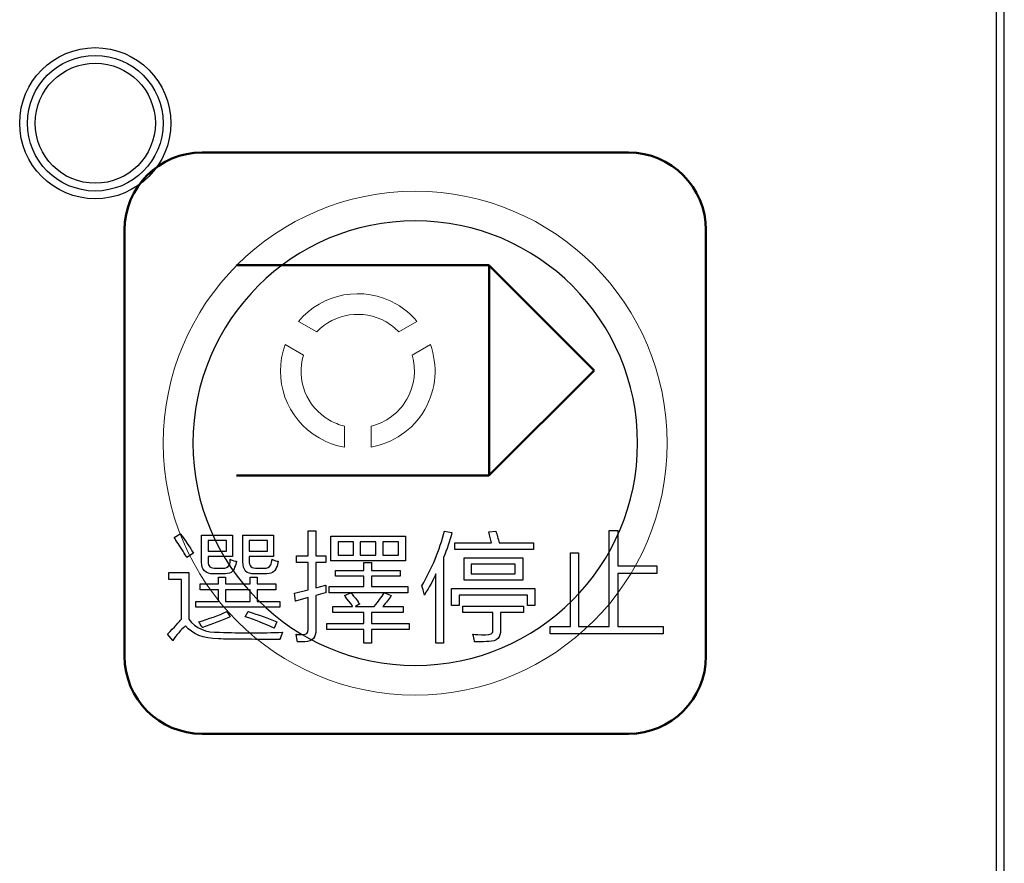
# Model space of a CAD drawing. Header units: millimetres. Extents: x 6964 to 8548, y -230 to 508.
# Tile 108 of 137: x 7400 to 7425, y 210 to 232. Entities that reach past the tile are written whole.
import ezdxf

# ---------------------------------------------------------------- set-up
doc = ezdxf.new("R2010")
doc.units = ezdxf.units.MM
doc.header["$LTSCALE"] = 3
doc.layers.add('layer 1', color=7, linetype='Continuous')

msp = doc.modelspace()

# ---------------------------------------------------------------- linework, layer by layer
at = {"linetype": 'Continuous', "lineweight": 30}
msp.add_line((7425.405, 189.698), (7425.405, 256.201), dxfattribs=at)
at = {"layer": 'layer 1'}
for points in [[(7425.204, 189.698), (7425.204, 189.698), (7425.204, 256.201), (7425.204, 256.201)], [(7407.449, 218.339), (7407.449, 218.339), (7407.449, 218.983), (7407.449, 218.983)], [(7407.449, 218.983), (7407.449, 218.983), (7407.643, 218.983), (7407.643, 218.983)], [(7407.643, 218.983), (7407.643, 218.983), (7407.643, 218.339), (7407.643, 218.339)], [(7410.376, 217.571), (7410.643, 218.017), (7410.838, 218.487), (7410.959, 218.982)], [(7410.959, 218.982), (7410.959, 218.982), (7411.154, 218.945), (7411.154, 218.945)], [(7412.104, 218.958), (7412.104, 218.958), (7412.286, 218.982), (7412.286, 218.982)], [(7412.286, 218.982), (7412.318, 218.885), (7412.347, 218.783), (7412.371, 218.678)], [(7415.214, 216.515), (7415.214, 216.515), (7415.214, 218.995), (7415.214, 218.995)], [(7415.214, 218.995), (7415.214, 218.995), (7415.433, 218.995), (7415.433, 218.995)], [(7415.433, 218.995), (7415.433, 218.995), (7415.433, 218.084), (7415.433, 218.084)], [(7403.988, 218.811), (7403.988, 218.811), (7404.146, 218.909), (7404.146, 218.909)], [(7404.219, 218.459), (7404.122, 218.613), (7404.045, 218.73), (7403.988, 218.811)], [(7404.146, 218.909), (7404.268, 218.747), (7404.382, 218.581), (7404.487, 218.41)], [(7404.695, 218.18), (7404.695, 218.18), (7404.695, 218.872), (7404.695, 218.872)], [(7404.695, 218.872), (7404.695, 218.872), (7405.497, 218.872), (7405.497, 218.872)], [(7404.865, 218.738), (7404.865, 218.738), (7404.865, 218.458), (7404.865, 218.458)], [(7405.339, 218.738), (7405.339, 218.738), (7404.865, 218.738), (7404.865, 218.738)], [(7405.339, 218.458), (7405.339, 218.458), (7405.339, 218.738), (7405.339, 218.738)], [(7405.497, 218.872), (7405.497, 218.872), (7405.497, 218.324), (7405.497, 218.324)], [(7405.763, 218.191), (7405.763, 218.191), (7405.763, 218.872), (7405.763, 218.872)], [(7405.763, 218.872), (7405.763, 218.872), (7406.552, 218.872), (7406.552, 218.872)], [(7405.92, 218.738), (7405.92, 218.738), (7405.92, 218.458), (7405.92, 218.458)], [(7406.394, 218.738), (7406.394, 218.738), (7405.92, 218.738), (7405.92, 218.738)], [(7406.394, 218.458), (7406.394, 218.458), (7406.394, 218.738), (7406.394, 218.738)], [(7406.552, 218.872), (7406.552, 218.872), (7406.552, 218.324), (7406.552, 218.324)], [(7408.034, 218.215), (7408.034, 218.215), (7408.034, 218.85), (7408.034, 218.85)], [(7408.034, 218.85), (7408.034, 218.85), (7409.956, 218.85), (7409.956, 218.85)], [(7409.956, 218.85), (7409.956, 218.85), (7409.956, 218.215), (7409.956, 218.215)], [(7411.154, 218.945), (7411.097, 218.719), (7411.024, 218.504), (7410.935, 218.301)], [(7412.176, 218.678), (7412.152, 218.767), (7412.128, 218.861), (7412.104, 218.958)], [(7404.317, 218.301), (7404.292, 218.341), (7404.26, 218.394), (7404.219, 218.459)], [(7404.865, 218.458), (7404.865, 218.458), (7405.339, 218.458), (7405.339, 218.458)], [(7405.92, 218.458), (7405.92, 218.458), (7406.394, 218.458), (7406.394, 218.458)], [(7408.216, 218.703), (7408.216, 218.703), (7408.216, 218.361), (7408.216, 218.361)], [(7408.619, 218.703), (7408.619, 218.703), (7408.216, 218.703), (7408.216, 218.703)], [(7408.619, 218.361), (7408.619, 218.361), (7408.619, 218.703), (7408.619, 218.703)], [(7408.789, 218.703), (7408.789, 218.703), (7408.789, 218.361), (7408.789, 218.361)], [(7409.188, 218.703), (7409.188, 218.703), (7408.789, 218.703), (7408.789, 218.703)], [(7409.188, 218.361), (7409.188, 218.361), (7409.188, 218.703), (7409.188, 218.703)], [(7409.773, 218.703), (7409.773, 218.703), (7409.371, 218.703), (7409.371, 218.703)], [(7409.371, 218.703), (7409.371, 218.703), (7409.371, 218.361), (7409.371, 218.361)], [(7409.773, 218.361), (7409.773, 218.361), (7409.773, 218.703), (7409.773, 218.703)], [(7411.228, 218.508), (7411.228, 218.508), (7411.228, 218.678), (7411.228, 218.678)], [(7411.228, 218.678), (7411.228, 218.678), (7412.176, 218.678), (7412.176, 218.678)], [(7413.258, 218.508), (7413.258, 218.508), (7411.228, 218.508), (7411.228, 218.508)], [(7412.371, 218.678), (7412.371, 218.678), (7413.258, 218.678), (7413.258, 218.678)], [(7413.258, 218.678), (7413.258, 218.678), (7413.258, 218.508), (7413.258, 218.508)], [(7404.487, 218.41), (7404.487, 218.41), (7404.317, 218.301), (7404.317, 218.301)], [(7405.497, 218.324), (7405.497, 218.324), (7404.865, 218.324), (7404.865, 218.324)], [(7404.865, 218.324), (7404.865, 218.324), (7404.865, 218.191), (7404.865, 218.191)], [(7405.413, 218.107), (7405.429, 218.147), (7405.437, 218.196), (7405.437, 218.253)], [(7405.437, 218.253), (7405.461, 218.237), (7405.505, 218.22), (7405.57, 218.204)], [(7405.595, 218.204), (7405.587, 218.139), (7405.57, 218.087), (7405.546, 218.046)], [(7405.57, 218.204), (7405.579, 218.204), (7405.587, 218.204), (7405.595, 218.204)], [(7405.92, 218.215), (7405.913, 218.078), (7405.985, 218.014), (7406.139, 218.022)], [(7406.552, 218.324), (7406.552, 218.324), (7405.92, 218.324), (7405.92, 218.324)], [(7405.92, 218.324), (7405.92, 218.324), (7405.92, 218.215), (7405.92, 218.215)], [(7406.48, 218.107), (7406.496, 218.147), (7406.508, 218.196), (7406.516, 218.253)], [(7406.516, 218.253), (7406.541, 218.237), (7406.585, 218.22), (7406.65, 218.204)], [(7406.674, 218.204), (7406.666, 218.139), (7406.65, 218.087), (7406.626, 218.046)], [(7406.65, 218.204), (7406.658, 218.204), (7406.666, 218.204), (7406.674, 218.204)], [(7407.145, 218.169), (7407.145, 218.169), (7407.145, 218.339), (7407.145, 218.339)], [(7407.145, 218.339), (7407.145, 218.339), (7407.449, 218.339), (7407.449, 218.339)], [(7407.643, 218.339), (7407.643, 218.339), (7407.899, 218.339), (7407.899, 218.339)], [(7407.899, 218.339), (7407.899, 218.339), (7407.899, 218.169), (7407.899, 218.169)], [(7409.956, 218.215), (7409.956, 218.215), (7408.034, 218.215), (7408.034, 218.215)], [(7408.216, 218.361), (7408.216, 218.361), (7408.619, 218.361), (7408.619, 218.361)], [(7408.789, 218.361), (7408.789, 218.361), (7409.188, 218.361), (7409.188, 218.361)], [(7409.371, 218.361), (7409.371, 218.361), (7409.773, 218.361), (7409.773, 218.361)], [(7410.935, 218.301), (7410.935, 218.301), (7410.935, 216.088), (7410.935, 216.088)], [(7411.472, 217.717), (7411.472, 217.717), (7411.472, 218.289), (7411.472, 218.289)], [(7411.472, 218.289), (7411.472, 218.289), (7412.98, 218.289), (7412.98, 218.289)], [(7412.98, 218.289), (7412.98, 218.289), (7412.98, 217.717), (7412.98, 217.717)], [(7414.215, 216.515), (7414.215, 216.515), (7414.215, 218.423), (7414.215, 218.423)], [(7414.215, 218.423), (7414.215, 218.423), (7414.421, 218.423), (7414.421, 218.423)], [(7414.421, 218.423), (7414.421, 218.423), (7414.421, 216.515), (7414.421, 216.515)], [(7405.011, 217.876), (7404.8, 217.876), (7404.695, 217.977), (7404.695, 218.18)], [(7404.865, 218.191), (7404.857, 218.07), (7404.926, 218.014), (7405.072, 218.022)], [(7405.072, 218.022), (7405.072, 218.022), (7405.23, 218.022), (7405.23, 218.022)], [(7405.23, 218.022), (7405.319, 218.022), (7405.38, 218.05), (7405.413, 218.107)], [(7405.546, 218.046), (7405.522, 217.924), (7405.424, 217.868), (7405.254, 217.876)], [(7406.067, 217.876), (7405.855, 217.868), (7405.754, 217.973), (7405.763, 218.191)], [(7406.139, 218.022), (7406.139, 218.022), (7406.297, 218.022), (7406.297, 218.022)], [(7406.297, 218.022), (7406.387, 218.022), (7406.447, 218.05), (7406.48, 218.107)], [(7406.626, 218.046), (7406.593, 217.924), (7406.492, 217.868), (7406.322, 217.876)], [(7407.449, 218.169), (7407.449, 218.169), (7407.145, 218.169), (7407.145, 218.169)], [(7407.449, 217.464), (7407.449, 217.464), (7407.449, 218.169), (7407.449, 218.169)], [(7407.899, 218.169), (7407.899, 218.169), (7407.643, 218.169), (7407.643, 218.169)], [(7407.643, 218.169), (7407.643, 218.169), (7407.643, 217.512), (7407.643, 217.512)], [(7408.154, 217.813), (7408.154, 217.813), (7408.154, 217.96), (7408.154, 217.96)], [(7408.154, 217.96), (7408.154, 217.96), (7408.884, 217.96), (7408.884, 217.96)], [(7408.884, 217.96), (7408.884, 217.96), (7408.884, 218.166), (7408.884, 218.166)], [(7408.884, 218.166), (7408.884, 218.166), (7409.078, 218.166), (7409.078, 218.166)], [(7409.078, 218.166), (7409.078, 218.166), (7409.078, 217.96), (7409.078, 217.96)], [(7409.078, 217.96), (7409.078, 217.96), (7409.82, 217.96), (7409.82, 217.96)], [(7409.82, 217.96), (7409.82, 217.96), (7409.82, 217.813), (7409.82, 217.813)], [(7411.654, 218.131), (7411.654, 218.131), (7411.654, 217.875), (7411.654, 217.875)], [(7412.786, 218.131), (7412.786, 218.131), (7411.654, 218.131), (7411.654, 218.131)], [(7412.786, 217.875), (7412.786, 217.875), (7412.786, 218.131), (7412.786, 218.131)], [(7415.433, 218.084), (7415.433, 218.084), (7416.442, 218.084), (7416.442, 218.084)], [(7416.442, 218.084), (7416.442, 218.084), (7416.442, 217.889), (7416.442, 217.889)], [(7403.853, 217.73), (7403.853, 217.73), (7403.853, 217.912), (7403.853, 217.912)], [(7403.853, 217.912), (7403.853, 217.912), (7404.364, 217.912), (7404.364, 217.912)], [(7404.181, 217.73), (7404.181, 217.73), (7403.853, 217.73), (7403.853, 217.73)], [(7404.181, 216.708), (7404.181, 216.708), (7404.181, 217.73), (7404.181, 217.73)], [(7404.364, 217.912), (7404.364, 217.912), (7404.364, 216.708), (7404.364, 216.708)], [(7405.254, 217.876), (7405.254, 217.876), (7405.011, 217.876), (7405.011, 217.876)], [(7405.131, 217.619), (7405.131, 217.619), (7405.131, 217.789), (7405.131, 217.789)], [(7405.131, 217.789), (7405.131, 217.789), (7405.313, 217.789), (7405.313, 217.789)], [(7405.313, 217.789), (7405.313, 217.789), (7405.313, 217.619), (7405.313, 217.619)], [(7405.946, 217.619), (7405.946, 217.619), (7405.946, 217.789), (7405.946, 217.789)], [(7405.946, 217.789), (7405.946, 217.789), (7406.129, 217.789), (7406.129, 217.789)], [(7406.322, 217.876), (7406.322, 217.876), (7406.067, 217.876), (7406.067, 217.876)], [(7406.129, 217.789), (7406.129, 217.789), (7406.129, 217.619), (7406.129, 217.619)], [(7408.884, 217.813), (7408.884, 217.813), (7408.154, 217.813), (7408.154, 217.813)], [(7408.884, 217.548), (7408.884, 217.548), (7408.884, 217.813), (7408.884, 217.813)], [(7409.82, 217.813), (7409.82, 217.813), (7409.078, 217.813), (7409.078, 217.813)], [(7409.078, 217.813), (7409.078, 217.813), (7409.078, 217.548), (7409.078, 217.548)], [(7410.741, 217.876), (7410.692, 217.762), (7410.607, 217.604), (7410.485, 217.401)], [(7410.741, 216.088), (7410.741, 216.088), (7410.741, 217.876), (7410.741, 217.876)], [(7412.98, 217.717), (7412.98, 217.717), (7411.472, 217.717), (7411.472, 217.717)], [(7411.654, 217.875), (7411.654, 217.875), (7412.786, 217.875), (7412.786, 217.875)], [(7416.442, 217.889), (7416.442, 217.889), (7415.433, 217.889), (7415.433, 217.889)], [(7415.433, 217.889), (7415.433, 217.889), (7415.433, 216.515), (7415.433, 216.515)], [(7404.657, 217.461), (7404.657, 217.461), (7404.657, 217.619), (7404.657, 217.619)], [(7404.657, 217.619), (7404.657, 217.619), (7405.131, 217.619), (7405.131, 217.619)], [(7405.131, 217.461), (7405.131, 217.461), (7404.657, 217.461), (7404.657, 217.461)], [(7405.131, 217.16), (7405.131, 217.16), (7405.131, 217.461), (7405.131, 217.461)], [(7405.313, 217.619), (7405.313, 217.619), (7405.946, 217.619), (7405.946, 217.619)], [(7405.313, 217.461), (7405.313, 217.461), (7405.313, 217.16), (7405.313, 217.16)], [(7405.946, 217.461), (7405.946, 217.461), (7405.313, 217.461), (7405.313, 217.461)], [(7405.946, 217.16), (7405.946, 217.16), (7405.946, 217.461), (7405.946, 217.461)], [(7406.129, 217.619), (7406.129, 217.619), (7406.615, 217.619), (7406.615, 217.619)], [(7406.615, 217.461), (7406.615, 217.461), (7406.129, 217.461), (7406.129, 217.461)], [(7406.129, 217.461), (7406.129, 217.461), (7406.129, 217.16), (7406.129, 217.16)], [(7406.615, 217.619), (7406.615, 217.619), (7406.615, 217.461), (7406.615, 217.461)], [(7407.096, 217.379), (7407.096, 217.379), (7407.449, 217.464), (7407.449, 217.464)], [(7407.643, 217.512), (7407.643, 217.512), (7407.899, 217.585), (7407.899, 217.585)], [(7407.899, 217.585), (7407.899, 217.52), (7407.899, 217.455), (7407.899, 217.39)], [(7407.984, 217.39), (7407.984, 217.39), (7407.984, 217.548), (7407.984, 217.548)], [(7407.984, 217.548), (7407.984, 217.548), (7408.884, 217.548), (7408.884, 217.548)], [(7409.078, 217.548), (7409.078, 217.548), (7410.014, 217.548), (7410.014, 217.548)], [(7410.014, 217.548), (7410.014, 217.548), (7410.014, 217.39), (7410.014, 217.39)], [(7410.449, 217.328), (7410.424, 217.425), (7410.4, 217.507), (7410.376, 217.571)], [(7411.142, 217.06), (7411.142, 217.06), (7411.142, 217.498), (7411.142, 217.498)], [(7411.142, 217.498), (7411.142, 217.498), (7413.295, 217.498), (7413.295, 217.498)], [(7413.295, 217.498), (7413.295, 217.498), (7413.295, 217.06), (7413.295, 217.06)], [(7407.121, 217.172), (7407.121, 217.172), (7407.096, 217.379), (7407.096, 217.379)], [(7407.449, 217.269), (7407.449, 217.269), (7407.121, 217.172), (7407.121, 217.172)], [(7407.449, 216.442), (7407.449, 216.442), (7407.449, 217.269), (7407.449, 217.269)], [(7407.899, 217.39), (7407.801, 217.366), (7407.716, 217.342), (7407.643, 217.317)], [(7407.643, 217.317), (7407.643, 217.317), (7407.643, 216.43), (7407.643, 216.43)], [(7408.543, 217.39), (7408.543, 217.39), (7407.984, 217.39), (7407.984, 217.39)], [(7408.385, 217.317), (7408.385, 217.317), (7408.543, 217.39), (7408.543, 217.39)], [(7408.446, 217.232), (7408.422, 217.273), (7408.401, 217.301), (7408.385, 217.317)], [(7408.592, 217.038), (7408.567, 217.086), (7408.519, 217.151), (7408.446, 217.232)], [(7409.408, 217.39), (7409.408, 217.39), (7408.545, 217.39), (7408.545, 217.39)], [(7408.545, 217.39), (7408.585, 217.342), (7408.642, 217.273), (7408.715, 217.184)], [(7408.715, 217.184), (7408.739, 217.143), (7408.759, 217.115), (7408.775, 217.099)], [(7409.152, 217.038), (7409.25, 217.16), (7409.335, 217.277), (7409.408, 217.39)], [(7409.589, 217.317), (7409.532, 217.228), (7409.459, 217.135), (7409.37, 217.038)], [(7410.014, 217.39), (7410.014, 217.39), (7409.419, 217.39), (7409.419, 217.39)], [(7409.419, 217.39), (7409.419, 217.39), (7409.589, 217.317), (7409.589, 217.317)], [(7410.485, 217.401), (7410.469, 217.369), (7410.457, 217.344), (7410.449, 217.328)], [(7413.1, 217.328), (7413.1, 217.328), (7411.337, 217.328), (7411.337, 217.328)], [(7411.337, 217.328), (7411.337, 217.328), (7411.337, 217.06), (7411.337, 217.06)], [(7413.1, 217.06), (7413.1, 217.06), (7413.1, 217.328), (7413.1, 217.328)], [(7404.547, 217.013), (7404.547, 217.013), (7404.547, 217.16), (7404.547, 217.16)], [(7404.547, 217.16), (7404.547, 217.16), (7405.131, 217.16), (7405.131, 217.16)], [(7406.712, 217.013), (7406.712, 217.013), (7404.547, 217.013), (7404.547, 217.013)], [(7405.313, 217.16), (7405.313, 217.16), (7405.946, 217.16), (7405.946, 217.16)], [(7406.129, 217.16), (7406.129, 217.16), (7406.712, 217.16), (7406.712, 217.16)], [(7406.712, 217.16), (7406.712, 217.16), (7406.712, 217.013), (7406.712, 217.013)], [(7408.081, 216.88), (7408.081, 216.88), (7408.081, 217.038), (7408.081, 217.038)], [(7408.081, 217.038), (7408.081, 217.038), (7408.592, 217.038), (7408.592, 217.038)], [(7408.775, 217.099), (7408.775, 217.099), (7408.666, 217.038), (7408.666, 217.038)], [(7408.666, 217.038), (7408.666, 217.038), (7409.152, 217.038), (7409.152, 217.038)], [(7409.37, 217.038), (7409.37, 217.038), (7409.893, 217.038), (7409.893, 217.038)], [(7409.893, 217.038), (7409.893, 217.038), (7409.893, 216.88), (7409.893, 216.88)], [(7411.337, 217.06), (7411.337, 217.06), (7411.142, 217.06), (7411.142, 217.06)], [(7411.435, 216.877), (7411.435, 216.877), (7411.435, 217.047), (7411.435, 217.047)], [(7411.435, 217.047), (7411.435, 217.047), (7413.003, 217.047), (7413.003, 217.047)], [(7413.003, 217.047), (7413.003, 217.047), (7413.003, 216.877), (7413.003, 216.877)], [(7413.295, 217.06), (7413.295, 217.06), (7413.1, 217.06), (7413.1, 217.06)], [(7403.817, 216.319), (7403.995, 216.506), (7404.117, 216.636), (7404.181, 216.708)], [(7404.364, 216.708), (7404.543, 216.473), (7404.806, 216.36), (7405.154, 216.368)], [(7404.621, 216.635), (7404.888, 216.716), (7405.131, 216.805), (7405.35, 216.903)], [(7405.435, 216.769), (7405.216, 216.68), (7404.977, 216.586), (7404.718, 216.489)], [(7405.35, 216.903), (7405.35, 216.903), (7405.435, 216.769), (7405.435, 216.769)], [(7405.824, 216.769), (7405.824, 216.769), (7405.897, 216.903), (7405.897, 216.903)], [(7406.566, 216.477), (7406.315, 216.59), (7406.068, 216.688), (7405.824, 216.769)], [(7405.897, 216.903), (7406.165, 216.821), (7406.412, 216.733), (7406.639, 216.635)], [(7408.884, 216.88), (7408.884, 216.88), (7408.081, 216.88), (7408.081, 216.88)], [(7408.884, 216.599), (7408.884, 216.599), (7408.884, 216.88), (7408.884, 216.88)], [(7409.893, 216.88), (7409.893, 216.88), (7409.078, 216.88), (7409.078, 216.88)], [(7409.078, 216.88), (7409.078, 216.88), (7409.078, 216.599), (7409.078, 216.599)], [(7412.213, 216.877), (7412.213, 216.877), (7411.435, 216.877), (7411.435, 216.877)], [(7412.213, 216.439), (7412.213, 216.439), (7412.213, 216.877), (7412.213, 216.877)], [(7413.003, 216.877), (7413.003, 216.877), (7412.408, 216.877), (7412.408, 216.877)], [(7412.408, 216.877), (7412.408, 216.877), (7412.408, 216.439), (7412.408, 216.439)], [(7404.279, 216.538), (7404.157, 216.425), (7404.048, 216.299), (7403.951, 216.161)], [(7405.13, 216.198), (7404.741, 216.206), (7404.457, 216.319), (7404.279, 216.538)], [(7404.669, 216.562), (7404.653, 216.595), (7404.637, 216.619), (7404.621, 216.635)], [(7404.718, 216.489), (7404.71, 216.505), (7404.693, 216.53), (7404.669, 216.562)], [(7406.639, 216.635), (7406.639, 216.635), (7406.566, 216.477), (7406.566, 216.477)], [(7407.643, 216.43), (7407.651, 216.235), (7407.558, 216.134), (7407.363, 216.126)], [(7407.923, 216.441), (7407.923, 216.441), (7407.923, 216.599), (7407.923, 216.599)], [(7407.923, 216.599), (7407.923, 216.599), (7408.884, 216.599), (7408.884, 216.599)], [(7408.884, 216.441), (7408.884, 216.441), (7407.923, 216.441), (7407.923, 216.441)], [(7408.884, 216.088), (7408.884, 216.088), (7408.884, 216.441), (7408.884, 216.441)], [(7409.078, 216.599), (7409.078, 216.599), (7410.051, 216.599), (7410.051, 216.599)], [(7410.051, 216.441), (7410.051, 216.441), (7409.078, 216.441), (7409.078, 216.441)], [(7409.078, 216.441), (7409.078, 216.441), (7409.078, 216.088), (7409.078, 216.088)], [(7410.051, 216.599), (7410.051, 216.599), (7410.051, 216.441), (7410.051, 216.441)], [(7412.019, 216.305), (7412.156, 216.297), (7412.221, 216.342), (7412.213, 216.439)], [(7412.408, 216.439), (7412.415, 216.228), (7412.314, 216.127), (7412.104, 216.135)], [(7413.692, 216.332), (7413.692, 216.332), (7413.692, 216.515), (7413.692, 216.515)], [(7413.692, 216.515), (7413.692, 216.515), (7414.215, 216.515), (7414.215, 216.515)], [(7414.421, 216.515), (7414.421, 216.515), (7415.214, 216.515), (7415.214, 216.515)], [(7415.433, 216.515), (7415.433, 216.515), (7416.6, 216.515), (7416.6, 216.515)], [(7416.6, 216.515), (7416.6, 216.515), (7416.6, 216.332), (7416.6, 216.332)], [(7403.951, 216.161), (7403.951, 216.161), (7403.817, 216.319), (7403.817, 216.319)], [(7406.71, 216.186), (7405.989, 216.186), (7405.462, 216.189), (7405.13, 216.198)], [(7405.154, 216.368), (7405.706, 216.352), (7406.249, 216.352), (7406.784, 216.368)], [(7406.784, 216.368), (7406.759, 216.303), (7406.735, 216.242), (7406.71, 216.186)], [(7407.169, 216.126), (7407.161, 216.174), (7407.149, 216.239), (7407.132, 216.32)], [(7411.738, 216.147), (7411.731, 216.196), (7411.715, 216.253), (7411.69, 216.318)], [(7411.69, 216.318), (7411.763, 216.309), (7411.872, 216.305), (7412.019, 216.305)], [(7416.6, 216.332), (7416.6, 216.332), (7413.692, 216.332), (7413.692, 216.332)], [(7407.363, 216.126), (7407.291, 216.126), (7407.226, 216.126), (7407.169, 216.126)], [(7409.078, 216.088), (7409.078, 216.088), (7408.884, 216.088), (7408.884, 216.088)], [(7410.935, 216.088), (7410.935, 216.088), (7410.741, 216.088), (7410.741, 216.088)], [(7411.738, 216.123), (7411.738, 216.131), (7411.738, 216.139), (7411.738, 216.147)], [(7412.104, 216.135), (7412.047, 216.127), (7411.925, 216.123), (7411.738, 216.123)]]:
    msp.add_open_spline(points, degree=3, dxfattribs=at)
for points, knots in [([(7403.903, 229.505), (7403.903, 230.582), (7403.03, 231.455), (7401.953, 231.455), (7401.953, 231.455), (7400.876, 231.455), (7400.003, 230.582), (7400.003, 229.505), (7400.003, 229.505), (7400.003, 228.428), (7400.876, 227.555), (7401.953, 227.555), (7401.953, 227.555), (7403.03, 227.555), (7403.903, 228.428), (7403.903, 229.505)], [0, 0, 0, 0, 0.2, 0.2, 0.2, 0.2, 0.4, 0.4, 0.4, 0.4, 0.6, 0.6, 0.6, 0.6, 1, 1, 1, 1]), ([(7403.703, 229.505), (7403.703, 230.471), (7402.92, 231.255), (7401.953, 231.255), (7401.953, 231.255), (7400.987, 231.255), (7400.203, 230.471), (7400.203, 229.505), (7400.203, 229.505), (7400.203, 228.538), (7400.987, 227.755), (7401.953, 227.755), (7401.953, 227.755), (7402.92, 227.755), (7403.703, 228.538), (7403.703, 229.505)], [0, 0, 0, 0, 0.2, 0.2, 0.2, 0.2, 0.4, 0.4, 0.4, 0.4, 0.6, 0.6, 0.6, 0.6, 1, 1, 1, 1]), ([(7403.503, 229.505), (7403.503, 230.361), (7402.809, 231.055), (7401.953, 231.055), (7401.953, 231.055), (7401.097, 231.055), (7400.403, 230.361), (7400.403, 229.505), (7400.403, 229.505), (7400.403, 228.649), (7401.097, 227.955), (7401.953, 227.955), (7401.953, 227.955), (7402.809, 227.955), (7403.503, 228.649), (7403.503, 229.505)], [0, 0, 0, 0, 0.2, 0.2, 0.2, 0.2, 0.4, 0.4, 0.4, 0.4, 0.6, 0.6, 0.6, 0.6, 1, 1, 1, 1]), ([(7407.132, 216.32), (7407.157, 216.312), (7407.213, 216.308), (7407.303, 216.308), (7407.303, 216.308), (7407.4, 216.308), (7407.449, 216.353), (7407.449, 216.442)], [0.64, 0.64, 0.64, 0.64, 0.68, 0.68, 0.68, 0.68000001, 0.72, 0.72, 0.72, 0.72])]:
    msp.add_open_spline(points, degree=3, knots=knots, dxfattribs=at)
at = {"layer": 'layer 1', "lineweight": 50}
for points in [[(7402.708, 226.75), (7402.708, 227.85), (7403.608, 228.75), (7404.708, 228.75)], [(7404.708, 228.75), (7404.708, 228.75), (7415.708, 228.75), (7415.708, 228.75)], [(7415.708, 228.75), (7416.808, 228.75), (7417.708, 227.85), (7417.708, 226.75)], [(7402.708, 215.75), (7402.708, 215.75), (7402.708, 226.75), (7402.708, 226.75)], [(7417.708, 226.75), (7417.708, 226.75), (7417.708, 215.75), (7417.708, 215.75)], [(7405.597, 225.839), (7405.597, 225.839), (7412.107, 225.839), (7412.107, 225.839)], [(7412.107, 225.839), (7412.107, 225.839), (7414.82, 223.126), (7414.82, 223.126)], [(7412.111, 225.839), (7412.111, 225.839), (7412.111, 220.413), (7412.111, 220.413)], [(7414.82, 223.126), (7414.82, 223.126), (7412.107, 220.413), (7412.107, 220.413)], [(7412.107, 220.413), (7412.107, 220.413), (7405.597, 220.413), (7405.597, 220.413)], [(7404.708, 213.75), (7403.608, 213.75), (7402.708, 214.65), (7402.708, 215.75)], [(7417.708, 215.75), (7417.708, 214.65), (7416.808, 213.75), (7415.708, 213.75)], [(7415.708, 213.75), (7415.708, 213.75), (7404.708, 213.75), (7404.708, 213.75)]]:
    msp.add_open_spline(points, degree=3, dxfattribs=at)
at = {"layer": 'layer 1', "lineweight": 9}
for points, knots in [([(7416.708, 221.25), (7416.708, 224.84), (7413.798, 227.75), (7410.208, 227.75), (7410.208, 227.75), (7406.618, 227.75), (7403.708, 224.84), (7403.708, 221.25), (7403.708, 221.25), (7403.708, 217.66), (7406.618, 214.75), (7410.208, 214.75)], [0, 0, 0, 0, 0.2, 0.2, 0.2, 0.2, 0.4, 0.4, 0.4, 0.4, 0.6, 0.6, 0.6, 0.6]), ([(7407.132, 216.32), (7407.157, 216.312), (7407.213, 216.308), (7407.303, 216.308), (7407.303, 216.308), (7407.4, 216.308), (7407.449, 216.353), (7407.449, 216.442)], [0.64, 0.64, 0.64, 0.64, 0.68, 0.68, 0.68, 0.68000001, 0.72, 0.72, 0.72, 0.72])]:
    msp.add_open_spline(points, degree=3, knots=knots, dxfattribs=at)
at = {"layer": 'layer 1', "lineweight": 25}
for points, knots in [([(7415.944, 221.25), (7415.944, 224.418), (7413.376, 226.985), (7410.208, 226.985), (7410.208, 226.985), (7407.041, 226.985), (7404.473, 224.418), (7404.473, 221.25)], [0, 0, 0, 0, 0.2, 0.2, 0.2, 0.2, 0.4, 0.4, 0.4, 0.4]), ([(7404.473, 221.25), (7404.473, 218.082), (7407.041, 215.515), (7410.208, 215.515), (7410.208, 215.515), (7413.376, 215.515), (7415.944, 218.082), (7415.944, 221.25)], [0.4, 0.4, 0.4, 0.4, 0.6, 0.6, 0.6, 0.6, 1, 1, 1, 1])]:
    msp.add_open_spline(points, degree=3, knots=knots, dxfattribs=at)
at = {"layer": 'layer 1', "lineweight": 9}
for points in [[(7407.196, 224.392), (7407.806, 225.121), (7408.87, 225.329), (7409.721, 224.838)], [(7409.721, 224.838), (7409.929, 224.718), (7410.107, 224.566), (7410.252, 224.392)], [(7409.455, 224.377), (7408.859, 224.721), (7408.121, 224.598), (7407.666, 224.121)], [(7407.666, 224.121), (7407.666, 224.121), (7407.196, 224.392), (7407.196, 224.392)], [(7409.782, 224.121), (7409.688, 224.219), (7409.579, 224.306), (7409.455, 224.377)], [(7410.252, 224.392), (7410.252, 224.392), (7409.782, 224.121), (7409.782, 224.121)], [(7407.727, 221.384), (7406.876, 221.875), (7406.524, 222.901), (7406.85, 223.794)], [(7406.85, 223.794), (7406.85, 223.794), (7407.321, 223.522), (7407.321, 223.522)], [(7410.127, 223.522), (7410.127, 223.522), (7410.598, 223.793), (7410.598, 223.793)], [(7410.598, 223.793), (7410.792, 223.259), (7410.758, 222.645), (7410.451, 222.114)], [(7407.321, 223.522), (7407.135, 222.89), (7407.397, 222.189), (7407.993, 221.844)], [(7409.991, 222.38), (7410.199, 222.74), (7410.236, 223.152), (7410.127, 223.522)], [(7409.07, 221.69), (7409.445, 221.781), (7409.783, 222.019), (7409.991, 222.38)], [(7410.451, 222.114), (7410.145, 221.583), (7409.63, 221.246), (7409.07, 221.147)], [(7407.993, 221.844), (7408.117, 221.773), (7408.247, 221.722), (7408.379, 221.69)], [(7408.379, 221.69), (7408.379, 221.69), (7408.379, 221.147), (7408.379, 221.147)], [(7409.07, 221.147), (7409.07, 221.147), (7409.07, 221.69), (7409.07, 221.69)], [(7408.379, 221.147), (7408.155, 221.186), (7407.935, 221.264), (7407.727, 221.384)], [(7410.208, 214.75), (7413.798, 214.75), (7416.708, 217.66), (7416.708, 221.25)], [(7407.449, 218.339), (7407.449, 218.339), (7407.449, 218.983), (7407.449, 218.983)], [(7407.449, 218.983), (7407.449, 218.983), (7407.643, 218.983), (7407.643, 218.983)], [(7407.643, 218.983), (7407.643, 218.983), (7407.643, 218.339), (7407.643, 218.339)], [(7410.376, 217.571), (7410.643, 218.017), (7410.838, 218.487), (7410.959, 218.982)], [(7410.959, 218.982), (7410.959, 218.982), (7411.154, 218.945), (7411.154, 218.945)], [(7412.104, 218.958), (7412.104, 218.958), (7412.286, 218.982), (7412.286, 218.982)], [(7412.286, 218.982), (7412.318, 218.885), (7412.347, 218.783), (7412.371, 218.678)], [(7415.214, 216.515), (7415.214, 216.515), (7415.214, 218.995), (7415.214, 218.995)], [(7415.214, 218.995), (7415.214, 218.995), (7415.433, 218.995), (7415.433, 218.995)], [(7415.433, 218.995), (7415.433, 218.995), (7415.433, 218.084), (7415.433, 218.084)], [(7403.988, 218.811), (7403.988, 218.811), (7404.146, 218.909), (7404.146, 218.909)], [(7404.219, 218.459), (7404.122, 218.613), (7404.045, 218.73), (7403.988, 218.811)], [(7404.146, 218.909), (7404.268, 218.747), (7404.382, 218.581), (7404.487, 218.41)], [(7404.695, 218.18), (7404.695, 218.18), (7404.695, 218.872), (7404.695, 218.872)], [(7404.695, 218.872), (7404.695, 218.872), (7405.497, 218.872), (7405.497, 218.872)], [(7404.865, 218.738), (7404.865, 218.738), (7404.865, 218.458), (7404.865, 218.458)], [(7405.339, 218.738), (7405.339, 218.738), (7404.865, 218.738), (7404.865, 218.738)], [(7405.339, 218.458), (7405.339, 218.458), (7405.339, 218.738), (7405.339, 218.738)], [(7405.497, 218.872), (7405.497, 218.872), (7405.497, 218.324), (7405.497, 218.324)], [(7405.763, 218.191), (7405.763, 218.191), (7405.763, 218.872), (7405.763, 218.872)], [(7405.763, 218.872), (7405.763, 218.872), (7406.552, 218.872), (7406.552, 218.872)], [(7405.92, 218.738), (7405.92, 218.738), (7405.92, 218.458), (7405.92, 218.458)], [(7406.394, 218.738), (7406.394, 218.738), (7405.92, 218.738), (7405.92, 218.738)], [(7406.394, 218.458), (7406.394, 218.458), (7406.394, 218.738), (7406.394, 218.738)], [(7406.552, 218.872), (7406.552, 218.872), (7406.552, 218.324), (7406.552, 218.324)], [(7408.034, 218.215), (7408.034, 218.215), (7408.034, 218.85), (7408.034, 218.85)], [(7408.034, 218.85), (7408.034, 218.85), (7409.956, 218.85), (7409.956, 218.85)], [(7409.956, 218.85), (7409.956, 218.85), (7409.956, 218.215), (7409.956, 218.215)], [(7411.154, 218.945), (7411.097, 218.719), (7411.024, 218.504), (7410.935, 218.301)], [(7412.176, 218.678), (7412.152, 218.767), (7412.128, 218.861), (7412.104, 218.958)], [(7404.317, 218.301), (7404.292, 218.341), (7404.26, 218.394), (7404.219, 218.459)], [(7404.865, 218.458), (7404.865, 218.458), (7405.339, 218.458), (7405.339, 218.458)], [(7405.92, 218.458), (7405.92, 218.458), (7406.394, 218.458), (7406.394, 218.458)], [(7408.216, 218.703), (7408.216, 218.703), (7408.216, 218.361), (7408.216, 218.361)], [(7408.619, 218.703), (7408.619, 218.703), (7408.216, 218.703), (7408.216, 218.703)], [(7408.619, 218.361), (7408.619, 218.361), (7408.619, 218.703), (7408.619, 218.703)], [(7408.789, 218.703), (7408.789, 218.703), (7408.789, 218.361), (7408.789, 218.361)], [(7409.188, 218.703), (7409.188, 218.703), (7408.789, 218.703), (7408.789, 218.703)], [(7409.188, 218.361), (7409.188, 218.361), (7409.188, 218.703), (7409.188, 218.703)], [(7409.773, 218.703), (7409.773, 218.703), (7409.371, 218.703), (7409.371, 218.703)], [(7409.371, 218.703), (7409.371, 218.703), (7409.371, 218.361), (7409.371, 218.361)], [(7409.773, 218.361), (7409.773, 218.361), (7409.773, 218.703), (7409.773, 218.703)], [(7411.228, 218.508), (7411.228, 218.508), (7411.228, 218.678), (7411.228, 218.678)], [(7411.228, 218.678), (7411.228, 218.678), (7412.176, 218.678), (7412.176, 218.678)], [(7413.258, 218.508), (7413.258, 218.508), (7411.228, 218.508), (7411.228, 218.508)], [(7412.371, 218.678), (7412.371, 218.678), (7413.258, 218.678), (7413.258, 218.678)], [(7413.258, 218.678), (7413.258, 218.678), (7413.258, 218.508), (7413.258, 218.508)], [(7404.487, 218.41), (7404.487, 218.41), (7404.317, 218.301), (7404.317, 218.301)], [(7405.497, 218.324), (7405.497, 218.324), (7404.865, 218.324), (7404.865, 218.324)], [(7404.865, 218.324), (7404.865, 218.324), (7404.865, 218.191), (7404.865, 218.191)], [(7405.413, 218.107), (7405.429, 218.147), (7405.437, 218.196), (7405.437, 218.253)], [(7405.437, 218.253), (7405.461, 218.237), (7405.505, 218.22), (7405.57, 218.204)], [(7405.595, 218.204), (7405.587, 218.139), (7405.57, 218.087), (7405.546, 218.046)], [(7405.57, 218.204), (7405.579, 218.204), (7405.587, 218.204), (7405.595, 218.204)], [(7405.92, 218.215), (7405.913, 218.078), (7405.985, 218.014), (7406.139, 218.022)], [(7406.552, 218.324), (7406.552, 218.324), (7405.92, 218.324), (7405.92, 218.324)], [(7405.92, 218.324), (7405.92, 218.324), (7405.92, 218.215), (7405.92, 218.215)], [(7406.48, 218.107), (7406.496, 218.147), (7406.508, 218.196), (7406.516, 218.253)], [(7406.516, 218.253), (7406.541, 218.237), (7406.585, 218.22), (7406.65, 218.204)], [(7406.674, 218.204), (7406.666, 218.139), (7406.65, 218.087), (7406.626, 218.046)], [(7406.65, 218.204), (7406.658, 218.204), (7406.666, 218.204), (7406.674, 218.204)], [(7407.145, 218.169), (7407.145, 218.169), (7407.145, 218.339), (7407.145, 218.339)], [(7407.145, 218.339), (7407.145, 218.339), (7407.449, 218.339), (7407.449, 218.339)], [(7407.643, 218.339), (7407.643, 218.339), (7407.899, 218.339), (7407.899, 218.339)], [(7407.899, 218.339), (7407.899, 218.339), (7407.899, 218.169), (7407.899, 218.169)], [(7409.956, 218.215), (7409.956, 218.215), (7408.034, 218.215), (7408.034, 218.215)], [(7408.216, 218.361), (7408.216, 218.361), (7408.619, 218.361), (7408.619, 218.361)], [(7408.789, 218.361), (7408.789, 218.361), (7409.188, 218.361), (7409.188, 218.361)], [(7409.371, 218.361), (7409.371, 218.361), (7409.773, 218.361), (7409.773, 218.361)], [(7410.935, 218.301), (7410.935, 218.301), (7410.935, 216.088), (7410.935, 216.088)], [(7411.472, 217.717), (7411.472, 217.717), (7411.472, 218.289), (7411.472, 218.289)], [(7411.472, 218.289), (7411.472, 218.289), (7412.98, 218.289), (7412.98, 218.289)], [(7412.98, 218.289), (7412.98, 218.289), (7412.98, 217.717), (7412.98, 217.717)], [(7414.215, 216.515), (7414.215, 216.515), (7414.215, 218.423), (7414.215, 218.423)], [(7414.215, 218.423), (7414.215, 218.423), (7414.421, 218.423), (7414.421, 218.423)], [(7414.421, 218.423), (7414.421, 218.423), (7414.421, 216.515), (7414.421, 216.515)], [(7405.011, 217.876), (7404.8, 217.876), (7404.695, 217.977), (7404.695, 218.18)], [(7404.865, 218.191), (7404.857, 218.07), (7404.926, 218.014), (7405.072, 218.022)], [(7405.072, 218.022), (7405.072, 218.022), (7405.23, 218.022), (7405.23, 218.022)], [(7405.23, 218.022), (7405.319, 218.022), (7405.38, 218.05), (7405.413, 218.107)], [(7405.546, 218.046), (7405.522, 217.924), (7405.424, 217.868), (7405.254, 217.876)], [(7406.067, 217.876), (7405.855, 217.868), (7405.754, 217.973), (7405.763, 218.191)], [(7406.139, 218.022), (7406.139, 218.022), (7406.297, 218.022), (7406.297, 218.022)], [(7406.297, 218.022), (7406.387, 218.022), (7406.447, 218.05), (7406.48, 218.107)], [(7406.626, 218.046), (7406.593, 217.924), (7406.492, 217.868), (7406.322, 217.876)], [(7407.449, 218.169), (7407.449, 218.169), (7407.145, 218.169), (7407.145, 218.169)], [(7407.449, 217.464), (7407.449, 217.464), (7407.449, 218.169), (7407.449, 218.169)], [(7407.899, 218.169), (7407.899, 218.169), (7407.643, 218.169), (7407.643, 218.169)], [(7407.643, 218.169), (7407.643, 218.169), (7407.643, 217.512), (7407.643, 217.512)], [(7408.154, 217.813), (7408.154, 217.813), (7408.154, 217.96), (7408.154, 217.96)], [(7408.154, 217.96), (7408.154, 217.96), (7408.884, 217.96), (7408.884, 217.96)], [(7408.884, 217.96), (7408.884, 217.96), (7408.884, 218.166), (7408.884, 218.166)], [(7408.884, 218.166), (7408.884, 218.166), (7409.078, 218.166), (7409.078, 218.166)], [(7409.078, 218.166), (7409.078, 218.166), (7409.078, 217.96), (7409.078, 217.96)], [(7409.078, 217.96), (7409.078, 217.96), (7409.82, 217.96), (7409.82, 217.96)], [(7409.82, 217.96), (7409.82, 217.96), (7409.82, 217.813), (7409.82, 217.813)], [(7411.654, 218.131), (7411.654, 218.131), (7411.654, 217.875), (7411.654, 217.875)], [(7412.786, 218.131), (7412.786, 218.131), (7411.654, 218.131), (7411.654, 218.131)], [(7412.786, 217.875), (7412.786, 217.875), (7412.786, 218.131), (7412.786, 218.131)], [(7415.433, 218.084), (7415.433, 218.084), (7416.442, 218.084), (7416.442, 218.084)], [(7416.442, 218.084), (7416.442, 218.084), (7416.442, 217.889), (7416.442, 217.889)], [(7403.853, 217.73), (7403.853, 217.73), (7403.853, 217.912), (7403.853, 217.912)], [(7403.853, 217.912), (7403.853, 217.912), (7404.364, 217.912), (7404.364, 217.912)], [(7404.181, 217.73), (7404.181, 217.73), (7403.853, 217.73), (7403.853, 217.73)], [(7404.181, 216.708), (7404.181, 216.708), (7404.181, 217.73), (7404.181, 217.73)], [(7404.364, 217.912), (7404.364, 217.912), (7404.364, 216.708), (7404.364, 216.708)], [(7405.254, 217.876), (7405.254, 217.876), (7405.011, 217.876), (7405.011, 217.876)], [(7405.131, 217.619), (7405.131, 217.619), (7405.131, 217.789), (7405.131, 217.789)], [(7405.131, 217.789), (7405.131, 217.789), (7405.313, 217.789), (7405.313, 217.789)], [(7405.313, 217.789), (7405.313, 217.789), (7405.313, 217.619), (7405.313, 217.619)], [(7405.946, 217.619), (7405.946, 217.619), (7405.946, 217.789), (7405.946, 217.789)], [(7405.946, 217.789), (7405.946, 217.789), (7406.129, 217.789), (7406.129, 217.789)], [(7406.322, 217.876), (7406.322, 217.876), (7406.067, 217.876), (7406.067, 217.876)], [(7406.129, 217.789), (7406.129, 217.789), (7406.129, 217.619), (7406.129, 217.619)], [(7408.884, 217.813), (7408.884, 217.813), (7408.154, 217.813), (7408.154, 217.813)], [(7408.884, 217.548), (7408.884, 217.548), (7408.884, 217.813), (7408.884, 217.813)], [(7409.82, 217.813), (7409.82, 217.813), (7409.078, 217.813), (7409.078, 217.813)], [(7409.078, 217.813), (7409.078, 217.813), (7409.078, 217.548), (7409.078, 217.548)], [(7410.741, 217.876), (7410.692, 217.762), (7410.607, 217.604), (7410.485, 217.401)], [(7410.741, 216.088), (7410.741, 216.088), (7410.741, 217.876), (7410.741, 217.876)], [(7412.98, 217.717), (7412.98, 217.717), (7411.472, 217.717), (7411.472, 217.717)], [(7411.654, 217.875), (7411.654, 217.875), (7412.786, 217.875), (7412.786, 217.875)], [(7416.442, 217.889), (7416.442, 217.889), (7415.433, 217.889), (7415.433, 217.889)], [(7415.433, 217.889), (7415.433, 217.889), (7415.433, 216.515), (7415.433, 216.515)], [(7404.657, 217.461), (7404.657, 217.461), (7404.657, 217.619), (7404.657, 217.619)], [(7404.657, 217.619), (7404.657, 217.619), (7405.131, 217.619), (7405.131, 217.619)], [(7405.131, 217.461), (7405.131, 217.461), (7404.657, 217.461), (7404.657, 217.461)], [(7405.131, 217.16), (7405.131, 217.16), (7405.131, 217.461), (7405.131, 217.461)], [(7405.313, 217.619), (7405.313, 217.619), (7405.946, 217.619), (7405.946, 217.619)], [(7405.313, 217.461), (7405.313, 217.461), (7405.313, 217.16), (7405.313, 217.16)], [(7405.946, 217.461), (7405.946, 217.461), (7405.313, 217.461), (7405.313, 217.461)], [(7405.946, 217.16), (7405.946, 217.16), (7405.946, 217.461), (7405.946, 217.461)], [(7406.129, 217.619), (7406.129, 217.619), (7406.615, 217.619), (7406.615, 217.619)], [(7406.615, 217.461), (7406.615, 217.461), (7406.129, 217.461), (7406.129, 217.461)], [(7406.129, 217.461), (7406.129, 217.461), (7406.129, 217.16), (7406.129, 217.16)], [(7406.615, 217.619), (7406.615, 217.619), (7406.615, 217.461), (7406.615, 217.461)], [(7407.096, 217.379), (7407.096, 217.379), (7407.449, 217.464), (7407.449, 217.464)], [(7407.643, 217.512), (7407.643, 217.512), (7407.899, 217.585), (7407.899, 217.585)], [(7407.899, 217.585), (7407.899, 217.52), (7407.899, 217.455), (7407.899, 217.39)], [(7407.984, 217.39), (7407.984, 217.39), (7407.984, 217.548), (7407.984, 217.548)], [(7407.984, 217.548), (7407.984, 217.548), (7408.884, 217.548), (7408.884, 217.548)], [(7409.078, 217.548), (7409.078, 217.548), (7410.014, 217.548), (7410.014, 217.548)], [(7410.014, 217.548), (7410.014, 217.548), (7410.014, 217.39), (7410.014, 217.39)], [(7410.449, 217.328), (7410.424, 217.425), (7410.4, 217.507), (7410.376, 217.571)], [(7411.142, 217.06), (7411.142, 217.06), (7411.142, 217.498), (7411.142, 217.498)], [(7411.142, 217.498), (7411.142, 217.498), (7413.295, 217.498), (7413.295, 217.498)], [(7413.295, 217.498), (7413.295, 217.498), (7413.295, 217.06), (7413.295, 217.06)], [(7407.121, 217.172), (7407.121, 217.172), (7407.096, 217.379), (7407.096, 217.379)], [(7407.449, 217.269), (7407.449, 217.269), (7407.121, 217.172), (7407.121, 217.172)], [(7407.449, 216.442), (7407.449, 216.442), (7407.449, 217.269), (7407.449, 217.269)], [(7407.899, 217.39), (7407.801, 217.366), (7407.716, 217.342), (7407.643, 217.317)], [(7407.643, 217.317), (7407.643, 217.317), (7407.643, 216.43), (7407.643, 216.43)], [(7408.543, 217.39), (7408.543, 217.39), (7407.984, 217.39), (7407.984, 217.39)], [(7408.385, 217.317), (7408.385, 217.317), (7408.543, 217.39), (7408.543, 217.39)], [(7408.446, 217.232), (7408.422, 217.273), (7408.401, 217.301), (7408.385, 217.317)], [(7408.592, 217.038), (7408.567, 217.086), (7408.519, 217.151), (7408.446, 217.232)], [(7409.408, 217.39), (7409.408, 217.39), (7408.545, 217.39), (7408.545, 217.39)], [(7408.545, 217.39), (7408.585, 217.342), (7408.642, 217.273), (7408.715, 217.184)], [(7408.715, 217.184), (7408.739, 217.143), (7408.759, 217.115), (7408.775, 217.099)], [(7409.152, 217.038), (7409.25, 217.16), (7409.335, 217.277), (7409.408, 217.39)], [(7409.589, 217.317), (7409.532, 217.228), (7409.459, 217.135), (7409.37, 217.038)], [(7410.014, 217.39), (7410.014, 217.39), (7409.419, 217.39), (7409.419, 217.39)], [(7409.419, 217.39), (7409.419, 217.39), (7409.589, 217.317), (7409.589, 217.317)], [(7410.485, 217.401), (7410.469, 217.369), (7410.457, 217.344), (7410.449, 217.328)], [(7413.1, 217.328), (7413.1, 217.328), (7411.337, 217.328), (7411.337, 217.328)], [(7411.337, 217.328), (7411.337, 217.328), (7411.337, 217.06), (7411.337, 217.06)], [(7413.1, 217.06), (7413.1, 217.06), (7413.1, 217.328), (7413.1, 217.328)], [(7404.547, 217.013), (7404.547, 217.013), (7404.547, 217.16), (7404.547, 217.16)], [(7404.547, 217.16), (7404.547, 217.16), (7405.131, 217.16), (7405.131, 217.16)], [(7406.712, 217.013), (7406.712, 217.013), (7404.547, 217.013), (7404.547, 217.013)], [(7405.313, 217.16), (7405.313, 217.16), (7405.946, 217.16), (7405.946, 217.16)], [(7406.129, 217.16), (7406.129, 217.16), (7406.712, 217.16), (7406.712, 217.16)], [(7406.712, 217.16), (7406.712, 217.16), (7406.712, 217.013), (7406.712, 217.013)], [(7408.081, 216.88), (7408.081, 216.88), (7408.081, 217.038), (7408.081, 217.038)], [(7408.081, 217.038), (7408.081, 217.038), (7408.592, 217.038), (7408.592, 217.038)], [(7408.775, 217.099), (7408.775, 217.099), (7408.666, 217.038), (7408.666, 217.038)], [(7408.666, 217.038), (7408.666, 217.038), (7409.152, 217.038), (7409.152, 217.038)], [(7409.37, 217.038), (7409.37, 217.038), (7409.893, 217.038), (7409.893, 217.038)], [(7409.893, 217.038), (7409.893, 217.038), (7409.893, 216.88), (7409.893, 216.88)], [(7411.337, 217.06), (7411.337, 217.06), (7411.142, 217.06), (7411.142, 217.06)], [(7411.435, 216.877), (7411.435, 216.877), (7411.435, 217.047), (7411.435, 217.047)], [(7411.435, 217.047), (7411.435, 217.047), (7413.003, 217.047), (7413.003, 217.047)], [(7413.003, 217.047), (7413.003, 217.047), (7413.003, 216.877), (7413.003, 216.877)], [(7413.295, 217.06), (7413.295, 217.06), (7413.1, 217.06), (7413.1, 217.06)], [(7403.817, 216.319), (7403.995, 216.506), (7404.117, 216.636), (7404.181, 216.708)], [(7404.364, 216.708), (7404.543, 216.473), (7404.806, 216.36), (7405.154, 216.368)], [(7404.621, 216.635), (7404.888, 216.716), (7405.131, 216.805), (7405.35, 216.903)], [(7405.435, 216.769), (7405.216, 216.68), (7404.977, 216.586), (7404.718, 216.489)], [(7405.35, 216.903), (7405.35, 216.903), (7405.435, 216.769), (7405.435, 216.769)], [(7405.824, 216.769), (7405.824, 216.769), (7405.897, 216.903), (7405.897, 216.903)], [(7406.566, 216.477), (7406.315, 216.59), (7406.068, 216.688), (7405.824, 216.769)], [(7405.897, 216.903), (7406.165, 216.821), (7406.412, 216.733), (7406.639, 216.635)], [(7408.884, 216.88), (7408.884, 216.88), (7408.081, 216.88), (7408.081, 216.88)], [(7408.884, 216.599), (7408.884, 216.599), (7408.884, 216.88), (7408.884, 216.88)], [(7409.893, 216.88), (7409.893, 216.88), (7409.078, 216.88), (7409.078, 216.88)], [(7409.078, 216.88), (7409.078, 216.88), (7409.078, 216.599), (7409.078, 216.599)], [(7412.213, 216.877), (7412.213, 216.877), (7411.435, 216.877), (7411.435, 216.877)], [(7412.213, 216.439), (7412.213, 216.439), (7412.213, 216.877), (7412.213, 216.877)], [(7413.003, 216.877), (7413.003, 216.877), (7412.408, 216.877), (7412.408, 216.877)], [(7412.408, 216.877), (7412.408, 216.877), (7412.408, 216.439), (7412.408, 216.439)], [(7404.279, 216.538), (7404.157, 216.425), (7404.048, 216.299), (7403.951, 216.161)], [(7405.13, 216.198), (7404.741, 216.206), (7404.457, 216.319), (7404.279, 216.538)], [(7404.669, 216.562), (7404.653, 216.595), (7404.637, 216.619), (7404.621, 216.635)], [(7404.718, 216.489), (7404.71, 216.505), (7404.693, 216.53), (7404.669, 216.562)], [(7406.639, 216.635), (7406.639, 216.635), (7406.566, 216.477), (7406.566, 216.477)], [(7407.643, 216.43), (7407.651, 216.235), (7407.558, 216.134), (7407.363, 216.126)], [(7407.923, 216.441), (7407.923, 216.441), (7407.923, 216.599), (7407.923, 216.599)], [(7407.923, 216.599), (7407.923, 216.599), (7408.884, 216.599), (7408.884, 216.599)], [(7408.884, 216.441), (7408.884, 216.441), (7407.923, 216.441), (7407.923, 216.441)], [(7408.884, 216.088), (7408.884, 216.088), (7408.884, 216.441), (7408.884, 216.441)], [(7409.078, 216.599), (7409.078, 216.599), (7410.051, 216.599), (7410.051, 216.599)], [(7410.051, 216.441), (7410.051, 216.441), (7409.078, 216.441), (7409.078, 216.441)], [(7409.078, 216.441), (7409.078, 216.441), (7409.078, 216.088), (7409.078, 216.088)], [(7410.051, 216.599), (7410.051, 216.599), (7410.051, 216.441), (7410.051, 216.441)], [(7412.019, 216.305), (7412.156, 216.297), (7412.221, 216.342), (7412.213, 216.439)], [(7412.408, 216.439), (7412.415, 216.228), (7412.314, 216.127), (7412.104, 216.135)], [(7413.692, 216.332), (7413.692, 216.332), (7413.692, 216.515), (7413.692, 216.515)], [(7413.692, 216.515), (7413.692, 216.515), (7414.215, 216.515), (7414.215, 216.515)], [(7414.421, 216.515), (7414.421, 216.515), (7415.214, 216.515), (7415.214, 216.515)], [(7415.433, 216.515), (7415.433, 216.515), (7416.6, 216.515), (7416.6, 216.515)], [(7416.6, 216.515), (7416.6, 216.515), (7416.6, 216.332), (7416.6, 216.332)], [(7403.951, 216.161), (7403.951, 216.161), (7403.817, 216.319), (7403.817, 216.319)], [(7406.71, 216.186), (7405.989, 216.186), (7405.462, 216.189), (7405.13, 216.198)], [(7405.154, 216.368), (7405.706, 216.352), (7406.249, 216.352), (7406.784, 216.368)], [(7406.784, 216.368), (7406.759, 216.303), (7406.735, 216.242), (7406.71, 216.186)], [(7407.169, 216.126), (7407.161, 216.174), (7407.149, 216.239), (7407.132, 216.32)], [(7411.738, 216.147), (7411.731, 216.196), (7411.715, 216.253), (7411.69, 216.318)], [(7411.69, 216.318), (7411.763, 216.309), (7411.872, 216.305), (7412.019, 216.305)], [(7416.6, 216.332), (7416.6, 216.332), (7413.692, 216.332), (7413.692, 216.332)], [(7407.363, 216.126), (7407.291, 216.126), (7407.226, 216.126), (7407.169, 216.126)], [(7409.078, 216.088), (7409.078, 216.088), (7408.884, 216.088), (7408.884, 216.088)], [(7410.935, 216.088), (7410.935, 216.088), (7410.741, 216.088), (7410.741, 216.088)], [(7411.738, 216.123), (7411.738, 216.131), (7411.738, 216.139), (7411.738, 216.147)], [(7412.104, 216.135), (7412.047, 216.127), (7411.925, 216.123), (7411.738, 216.123)]]:
    msp.add_open_spline(points, degree=3, dxfattribs=at)

doc.saveas('drawing.dxf')
